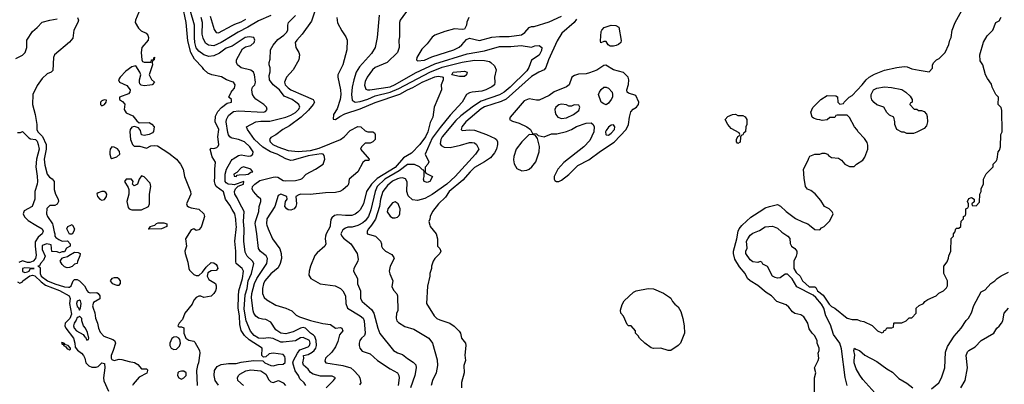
# Model space of a CAD drawing. Header units: inches. Extents: x 1793402 to 1900366, y 320852 to 470679.
# Tile 46 of 256: x 1848288 to 1856215, y 338718 to 341654. Entities that reach past the tile are written whole.
import ezdxf

# ---------------------------------------------------------------- set-up
doc = ezdxf.new("R2010")
doc.units = ezdxf.units.IN
doc.header["$MEASUREMENT"] = 0
for name, color, linetype in [('B8343', 7, 'Continuous'), ('B8344', 7, 'Continuous'), ('B8353', 7, 'Continuous'), ('B8354', 7, 'Continuous')]:
    doc.layers.add(name, color=color, linetype=linetype)

msp = doc.modelspace()

# ---------------------------------------------------------------- linework, layer by layer
at = {"layer": 'B8343', "color": 4}
for points, elevation in [([(1848419.2, 340000), (1848470, 339970.4), (1848476.4, 339950), (1848470.4, 339930), (1848437, 339903), (1848414.1, 339865.9), (1848411.5, 339830), (1848421.6, 339758.4), (1848414.4, 339730), (1848395.5, 339710), (1848370, 339697.6), (1848350, 339698.4), (1848310, 339712), (1848281.3, 339698.7)], 148), ([(1848553.9, 340000), (1848564.7, 339944.7), (1848572, 339930), (1848572, 339910), (1848579.6, 339899.6), (1848602.8, 339882.8), (1848630, 339871.3), (1848672, 339872), (1848694, 339850), (1848694, 339830), (1848664.7, 339815.3), (1848650, 339786), (1848630, 339786), (1848610, 339778), (1848590, 339786), (1848547.3, 339787.3), (1848542, 339842), (1848508, 339848), (1848470, 339835.3), (1848470, 339804.7), (1848494, 339750), (1848481.1, 339718.9), (1848454.8, 339690), (1848447.1, 339672.9), (1848434, 339670), (1848450, 339662), (1848453.2, 339653.2), (1848452.9, 339610), (1848462, 339590), (1848512.7, 339550), (1848570, 339526.8), (1848650, 339503.1), (1848680.2, 339499.8), (1848690, 339501), (1848702, 339510), (1848718, 339550), (1848730, 339562), (1848750, 339562), (1848770, 339552), (1848810, 339512), (1848830.7, 339470.7), (1848840.7, 339460.7), (1848855.3, 339455.3), (1848910, 339457.3), (1848921, 339450), (1848932.7, 339430), (1848933.2, 339406.8), (1848882.8, 339377.2), (1848874.8, 339350), (1848878.8, 339330), (1848894.2, 339294.2), (1848897.3, 339250), (1848914.8, 339210), (1848924, 339170), (1848937.3, 339137.3), (1848966.7, 339106.7), (1849038.4, 339078.4), (1849050.8, 339070), (1849057.1, 339057.1), (1849059.1, 339050), (1849042, 338990), (1849024.6, 338950), (1849023.7, 338930), (1849030, 338917.3), (1849050, 338910.6), (1849090, 338920.7), (1849110, 338919.1), (1849170, 338900.7), (1849212.8, 338892.8), (1849238.5, 338878.5), (1849270, 338842), (1849310, 338842), (1849316, 338836), (1849318, 338830), (1849310.7, 338809.3), (1849250, 338775.3), (1849201.4, 338718.6), (1849196, 338710)], 152), ([(1848712.7, 340000), (1848730.5, 339969.5), (1848724.7, 339950), (1848710, 339928), (1848690, 339926), (1848668, 339970), (1848675.3, 339990), (1848699, 340000)], 152), ([(1849473, 340000), (1849472, 339990), (1849430, 339969), (1849330, 339966), (1849326, 339970), (1849328.9, 339971.1), (1849338, 339982), (1849338, 339990), (1849375.3, 340000)], 152), ([(1849755.6, 340000), (1849750, 339982), (1849730, 339961.2), (1849710, 339957.2), (1849690, 339968.7), (1849670, 339962), (1849623.8, 339890), (1849631, 339830), (1849618, 339790), (1849619.5, 339770), (1849641.7, 339701.7), (1849648.8, 339650), (1849656.4, 339636.4), (1849690, 339601.3), (1849710, 339594), (1849730, 339595.5), (1849760.1, 339619.9), (1849790, 339661), (1849830, 339698), (1849850, 339696), (1849870, 339682.8), (1849879.1, 339670), (1849884, 339650), (1849870, 339633.2), (1849830, 339632.7), (1849815.2, 339624.8), (1849803.8, 339616.2), (1849796.3, 339590), (1849810, 339562.8), (1849864.7, 339530), (1849870.8, 339510), (1849870.8, 339490), (1849864.7, 339470), (1849851, 339450), (1849829.1, 339429.1), (1849770, 339418), (1849747.3, 339427.3), (1849730, 339428), (1849710, 339418), (1849690, 339395.3), (1849675.5, 339364.5), (1849617.3, 339290), (1849599.1, 339240.9), (1849572, 339210), (1849562, 339190), (1849570, 339182), (1849590, 339182), (1849610, 339174), (1849610.5, 339130), (1849626.8, 339090), (1849650, 339073.4), (1849690, 339064.9), (1849698.3, 339058.3), (1849736.4, 338990), (1849738, 338970), (1849727.3, 338890), (1849719.1, 338870), (1849713, 338830), (1849716, 338710)], 156), ([(1848270, 339542), (1848290, 339532), (1848310, 339542), (1848314, 339550), (1848370, 339591.3), (1848390, 339596.1), (1848410, 339591.6), (1848462, 339542), (1848496.3, 339516.3), (1848610, 339473.8), (1848685.5, 339430), (1848694, 339410), (1848688.7, 339368.7), (1848704.2, 339284.2), (1848691.5, 339248.5), (1848655.3, 339210), (1848652, 339190), (1848659.5, 339170), (1848720.4, 339090), (1848732.7, 339050), (1848736, 339016), (1848753.7, 338993.7), (1848786, 338970), (1848802.8, 338950), (1848813, 338930), (1848820.7, 338890), (1848845.7, 338865.7), (1848870, 338856), (1848904.2, 338855.8), (1848918.7, 338861.3), (1848950, 338891), (1848970, 338884.7), (1848974.9, 338850), (1848962.4, 338770), (1848965.8, 338745.8), (1849004.2, 338664.2)], 148), ([(1849890, 338710.7), (1849863.1, 338750), (1849854.9, 338790), (1849857.1, 338830), (1849879.2, 338860.8), (1849910, 338876.9), (1849970, 338886.3), (1850000, 338886.2)], 164)]:
    msp.add_lwpolyline(points, dxfattribs=dict(at, elevation=elevation))
for points, elevation in [([(1848670, 339655.3), (1848650, 339664), (1848630, 339682), (1848615.3, 339710), (1848630, 339734), (1848640.4, 339739.6), (1848674, 339746), (1848684, 339756), (1848730, 339782), (1848759.6, 339779.6), (1848774, 339770), (1848772.7, 339752.7), (1848752.7, 339707.3), (1848752, 339690), (1848730, 339686), (1848710, 339668), (1848690, 339658)], 152), ([(1848330, 339656.4), (1848310.8, 339650), (1848310, 339626.4), (1848330, 339618.3), (1848350, 339624.4), (1848363.7, 339630), (1848372.9, 339647.1), (1848406, 339650)], 152), ([(1849050, 339576.2), (1849031.3, 339570), (1849016, 339550), (1849032, 339530), (1849070, 339517.3), (1849090, 339516), (1849099.3, 339530), (1849100.9, 339550), (1849090, 339565.2), (1849074.5, 339574.5)], 156), ([(1848770, 339395.3), (1848750, 339388), (1848745.5, 339370), (1848750, 339344.7), (1848759.8, 339339.8), (1848770, 339314), (1848778, 339330), (1848782, 339370), (1848778, 339390)], 152), ([(1848770, 339266), (1848762, 339258), (1848750, 339255.3), (1848744.1, 339235.9), (1848725.5, 339210), (1848722, 339190), (1848725.5, 339170), (1848744.7, 339150), (1848798.8, 339118.8), (1848810, 339102), (1848818, 339098), (1848830, 339074), (1848842, 339078), (1848846, 339090), (1848834.6, 339134.6), (1848818, 339170), (1848802, 339190), (1848788, 339230), (1848787.3, 339247.3)], 152), ([(1848626.4, 339053.6), (1848624.7, 339050), (1848630, 339042), (1848639.6, 339039.6), (1848642, 339030), (1848659.8, 339019.8), (1848670, 339004.7), (1848682, 339002), (1848690, 338994), (1848698, 339002), (1848698, 339010), (1848678, 339030), (1848656.4, 339036.4), (1848650, 339046), (1848642, 339042), (1848646, 339050)], 148), ([(1849550, 339101.2), (1849530, 339097.2), (1849513.4, 339086.6), (1849496.3, 339050), (1849497.3, 339030), (1849508.7, 339008.7), (1849530, 338999.3), (1849550, 339002.4), (1849575.2, 339024.8), (1849582.9, 339050), (1849578, 339078), (1849569.5, 339089.5)], 156), ([(1849590, 338825.2), (1849570, 338819.3), (1849560.7, 338810), (1849559.1, 338790), (1849570, 338771), (1849590, 338760.7), (1849608.7, 338770), (1849628, 338790), (1849628.7, 338810), (1849610, 338824)], 156)]:
    msp.add_lwpolyline(points, close=True, dxfattribs=dict(at, elevation=elevation))
at = {"layer": 'B8344', "color": 4}
for points, elevation in [([(1850000, 341154.1), (1849952, 341170), (1849914, 341194), (1849834, 341210), (1849802, 341222), (1849770, 341251.3), (1849758.8, 341270), (1849696.7, 341336.7), (1849666, 341390), (1849642.8, 341482.8), (1849628.4, 341630), (1849599.5, 341770)], 164), ([(1848754, 341670), (1848762, 341650), (1848756, 341630), (1848724, 341570), (1848716.2, 341503.8), (1848690, 341472.7), (1848568.9, 341371.1), (1848561.3, 341350), (1848556, 341244), (1848542, 341230), (1848510, 341217.2), (1848470, 341179.3), (1848430, 341122.7), (1848394.4, 341050), (1848390.4, 340970.4), (1848413, 340890), (1848426, 340810), (1848426, 340770), (1848434, 340750), (1848473, 340713), (1848500.3, 340650), (1848502, 340610), (1848485.7, 340530), (1848490, 340482), (1848510.7, 340410.7), (1848527.1, 340387.1), (1848550, 340371.3), (1848566, 340350), (1848565.4, 340285.4), (1848576, 340250), (1848598.8, 340210), (1848601, 340190), (1848590, 340168), (1848570, 340158), (1848530, 340158), (1848506.4, 340133.6), (1848504.7, 340090), (1848512, 340070), (1848552, 340010), (1848553.9, 340000)], 152), ([(1849246.6, 341713.4), (1849219.3, 341650), (1849219.1, 341630), (1849244.1, 341584.1), (1849264.9, 341564.9), (1849305.2, 341545.2), (1849318.8, 341530), (1849324, 341510), (1849322.8, 341490), (1849270.5, 341429.5), (1849266.8, 341390), (1849271, 341331), (1849278, 341318), (1849290, 341311.3), (1849347.3, 341312.7), (1849348.7, 341330), (1849367.3, 341332.7), (1849367.3, 341347.3), (1849372.7, 341352.7), (1849372, 341330), (1849358, 341322), (1849354, 341310), (1849358, 341290), (1849331.3, 341210), (1849350, 341172), (1849374, 341150), (1849354, 341130), (1849334.8, 341125.2), (1849290, 341120.9), (1849265.8, 341125.8), (1849256.2, 341136.2), (1849251.8, 341150), (1849251.8, 341170), (1849264, 341210), (1849255.3, 341230), (1849222, 341282), (1849190, 341274), (1849141.7, 341238.3), (1849097.3, 341190), (1849084.9, 341170), (1849091.3, 341150), (1849150, 341124.4), (1849176.3, 341090), (1849174, 341070), (1849163.4, 341056.6), (1849091.3, 341030), (1849091.3, 341010), (1849115.2, 340995.2), (1849133.7, 340973.7), (1849128.7, 340930), (1849144.6, 340904.6), (1849199.5, 340879.5), (1849230, 340838), (1849250, 340822), (1849330, 340826), (1849353.2, 340813.2), (1849371, 340790), (1849366.4, 340753.6), (1849356.8, 340743.2), (1849330, 340729), (1849290, 340722), (1849270, 340726), (1849260.2, 340760.2), (1849244, 340784), (1849213.6, 340793.6), (1849190, 340789), (1849177.3, 340770), (1849174, 340750), (1849181.6, 340690), (1849196.3, 340650), (1849210, 340636.3), (1849254.4, 340634.4), (1849310, 340618), (1849343.1, 340636.9), (1849370, 340641), (1849396.8, 340636.8), (1849490, 340578.8), (1849550, 340530.7), (1849583.8, 340490), (1849605.5, 340450), (1849616.3, 340390), (1849663, 340270), (1849664.9, 340250), (1849630.7, 340170), (1849636.3, 340156.3), (1849646.4, 340146.4), (1849670, 340138), (1849730, 340127.3), (1849771.3, 340090), (1849777.3, 340070), (1849755.6, 340000)], 156), ([(1850000, 341441.6), (1849999.1, 341440.9), (1849950, 341425.3), (1849896.6, 341383.4), (1849850, 341361.6), (1849810, 341358), (1849770, 341370.5), (1849730, 341400.5), (1849710, 341427.7), (1849699, 341470), (1849695.2, 341510), (1849695.3, 341610), (1849661.1, 341730)], 168), ([(1850000, 341524.9), (1849910, 341468.7), (1849850, 341444.4), (1849807.2, 341447.2), (1849785.3, 341465.3), (1849765.1, 341505.1), (1849758, 341538), (1849759.5, 341630), (1849748.4, 341670)], 172), ([(1849821.7, 341681.7), (1849853.7, 341573.7), (1849870, 341551.3), (1849890, 341546.8), (1850000, 341606.8)], 176), ([(1848258, 341342), (1848310, 341367.3), (1848331.3, 341388.7), (1848346.6, 341430), (1848346.6, 341490), (1848390, 341559.1), (1848429.4, 341590), (1848470, 341633.4), (1848530, 341650.6), (1848590, 341661)], 152), ([(1850000, 340125.8), (1849980.9, 340160.9), (1849946, 340210), (1849928, 340268), (1849870.7, 340310), (1849861.6, 340330), (1849857.1, 340350), (1849860.5, 340390), (1849858, 340450), (1849865.4, 340505.4), (1849838, 340550), (1849822, 340610), (1849830, 340618), (1849850, 340615.3), (1849875.3, 340624.7), (1849885.4, 340634.6), (1849890.9, 340649.1), (1849882.8, 340710), (1849890.4, 340770), (1849860.7, 340830), (1849864.4, 340875.6), (1849884.4, 340915.6), (1849913.7, 340946.3), (1849959.8, 340980.2), (1849994, 340990), (1849994, 341010), (1849972, 341030), (1849990.8, 341070), (1850000, 341080.8)], 164), ([(1850000, 340700.6), (1849990, 340703), (1849980.7, 340710), (1849970, 340726), (1849964.8, 340744.8), (1849950.4, 340830), (1849953, 340850), (1849970, 340881.2), (1850000, 340905.3)], 168), ([(1848270, 340744.7), (1848295.3, 340744.7), (1848310, 340754), (1848362, 340702), (1848375.3, 340695.3), (1848414.8, 340690), (1848430, 340674.8), (1848437.3, 340650), (1848444.7, 340610), (1848422.8, 340530), (1848418, 340470), (1848430, 340394), (1848431.7, 340350), (1848430, 340328.7), (1848410.3, 340270), (1848410, 340208.7), (1848387.7, 340150), (1848324.6, 340115.4), (1848316.4, 340090), (1848327.6, 340067.6), (1848356.5, 340036.5), (1848419.2, 340000)], 148), ([(1850000, 340326), (1849966, 340330), (1849950, 340339.1), (1849943.1, 340350), (1849941.3, 340410), (1849954.4, 340450), (1849990, 340516), (1850000, 340527.3)], 168), ([(1848699, 340000), (1848710, 340004.7), (1848712.7, 340000)], 152), ([(1849375.3, 340000), (1849379, 340001), (1849390, 340012), (1849403.1, 340016.9), (1849450, 340018), (1849474, 340010), (1849473, 340000)], 152)]:
    msp.add_lwpolyline(points, dxfattribs=dict(at, elevation=elevation))
at = {"layer": 'B8344', "color": 4, "elevation": 156}
for points in [[(1848968, 341008), (1848950, 341001.2), (1848938.8, 340990), (1848938.8, 340970), (1848950, 340958.8), (1848970, 340971.3), (1848984, 340990), (1848986, 341006)], [(1849030, 340629), (1849017.3, 340610), (1849013.4, 340590), (1849013, 340570), (1849022.4, 340542.4), (1849030, 340534.8), (1849070, 340548.7), (1849094.5, 340570), (1849091.8, 340591.8), (1849075.1, 340615.1), (1849050, 340626)], [(1849270, 340395.3), (1849251, 340369), (1849236, 340330), (1849210, 340315.3), (1849195.3, 340330), (1849202, 340350), (1849189, 340369), (1849144.7, 340370), (1849130.8, 340350), (1849162.8, 340302.8), (1849165.8, 340285.8), (1849166.7, 340250), (1849150.5, 340190), (1849162, 340142), (1849170.8, 340130), (1849190, 340122), (1849270, 340124), (1849324.5, 340150), (1849333.3, 340170), (1849332.1, 340247.9), (1849342.9, 340310), (1849337.4, 340337.4), (1849290, 340388.7)], [(1848950, 340271.2), (1848919, 340261), (1848908.8, 340251.2), (1848915.8, 340230), (1848933.4, 340210), (1848950, 340201.7), (1848970, 340204.9), (1848987.6, 340230), (1848989.5, 340250), (1848981.6, 340261.6), (1848969.6, 340269.6)]]:
    msp.add_lwpolyline(points, close=True, dxfattribs=at)
at = {"layer": 'B8353', "color": 4}
for points, elevation in [([(1850000, 338886.2), (1850030, 338886), (1850070, 338896.2), (1850170, 338909.6), (1850246.3, 338906.3), (1850261.2, 338890), (1850310.4, 338869.6), (1850330, 338867.6), (1850370, 338878.4), (1850410, 338879.3), (1850424.9, 338895.1), (1850425.8, 338925.8), (1850422.5, 338942.5), (1850410, 338958.8), (1850330, 338968.5), (1850295.9, 338964.1), (1850270, 338940.7), (1850250, 338936), (1850238.8, 338950), (1850240.7, 339010), (1850135.9, 339075.9), (1850098.4, 339110), (1850070.3, 339150.3), (1850061.1, 339201.1), (1850058.5, 339270), (1850047.7, 339330), (1850050.2, 339430), (1850053.1, 339470), (1850082.6, 339570), (1850090.3, 339630), (1850079.1, 339650), (1850030.5, 339690), (1850027.1, 339707.1), (1850029.1, 339789.1), (1850020.8, 339870), (1850033.1, 339990), (1850032.4, 340000)], 164), ([(1850591.3, 338710), (1850578, 338730), (1850543.5, 338763.5), (1850534, 338790), (1850506.7, 338826.7), (1850487.7, 338892.3), (1850492.2, 338910), (1850524.2, 338970), (1850544.1, 338995.9), (1850610, 339020.5), (1850620.4, 339030), (1850626, 339050), (1850620.7, 339070), (1850570, 339094), (1850548.4, 339091.6), (1850510, 339068.5), (1850410, 339056.4), (1850390, 339058), (1850330, 339086), (1850310, 339090.4), (1850287.5, 339092.5), (1850250, 339086.4), (1850210, 339090.4), (1850177.1, 339110), (1850147, 339147), (1850110.4, 339230), (1850096.2, 339323.8), (1850102.4, 339437.6), (1850118.3, 339490), (1850129, 339550), (1850153.7, 339610), (1850173.4, 339690), (1850162.8, 339710), (1850118.8, 339750), (1850102.4, 339782.4), (1850093, 339870), (1850095.5, 339970), (1850093, 340000)], 168), ([(1850756.3, 338690), (1850816, 338750), (1850831.1, 338771.1), (1850802.8, 338782.8), (1850710, 338784.2), (1850650, 338799.3), (1850630, 338813.4), (1850610, 338839.1), (1850573.2, 338873.2), (1850567.3, 338890), (1850576, 338930), (1850572, 338950), (1850610, 338958.4), (1850643.4, 338976.6), (1850659.3, 338990), (1850672.4, 339010), (1850677, 339030), (1850675.2, 339070), (1850663.4, 339103.4), (1850654.8, 339114.8), (1850630.6, 339130), (1850590.3, 339170.3), (1850570, 339174.4), (1850550, 339170.4), (1850490, 339141.1), (1850450, 339128.7), (1850430, 339125.3), (1850390, 339128.7), (1850350, 339157.3), (1850310, 339218.8), (1850270, 339241), (1850242, 339242), (1850210, 339251), (1850190, 339266), (1850174, 339290), (1850168.2, 339310), (1850155.6, 339415.6), (1850158, 339450), (1850178.7, 339530), (1850197.6, 339570), (1850278, 339690), (1850284, 339730), (1850272.5, 339752.5), (1850226.2, 339786.2), (1850210.5, 339810.5), (1850198, 339930), (1850186.1, 340000)], 172), ([(1850278.2, 340000), (1850288.7, 339968.7), (1850324.7, 339890), (1850382.8, 339810), (1850392.4, 339772.4), (1850394.9, 339730), (1850385.5, 339690), (1850370, 339657.2), (1850310, 339606.6), (1850262.4, 339550), (1850251.9, 339528.1), (1850242.4, 339490), (1850243.8, 339450), (1850256.7, 339416.7), (1850278.4, 339398.4), (1850350, 339356.3), (1850430, 339330.6), (1850478, 339310), (1850514.4, 339274.4), (1850540.5, 339260.5), (1850630, 339232.4), (1850728.3, 339208.3), (1850790, 339199.1), (1850830, 339171.3), (1850870, 339174.8), (1850882, 339170), (1850890.6, 339150), (1850863.5, 339116.5), (1850850, 339062), (1850830, 339021.2), (1850801.7, 338978.3), (1850751.3, 338930), (1850745.4, 338905.4), (1850754, 338890), (1850889.6, 338870.4), (1850954, 338850), (1850979.1, 338830), (1851016.3, 338790), (1851028, 338770), (1851034, 338730), (1851024.9, 338715.1)], 176), ([(1850789, 340000), (1850788, 339990), (1850756.3, 339930), (1850750.7, 339910), (1850746.8, 339890), (1850752, 339850), (1850744.7, 339830), (1850682, 339778), (1850665.2, 339754.8), (1850630.8, 339670), (1850618.8, 339630), (1850616.9, 339596.9), (1850632, 339570), (1850707.1, 339527.1), (1850829.1, 339510.9), (1850871.3, 339490), (1850891, 339470), (1850910.5, 339430.5), (1850913.4, 339370), (1850927.3, 339330), (1851030.3, 339270.3), (1851054, 339250), (1851062, 339230), (1851070.8, 339130), (1851064.7, 339110), (1851041, 339090), (1851027.3, 339070), (1851020.7, 339050), (1851020.7, 339030), (1851026.8, 339010), (1851046.2, 338986.2), (1851110, 338962.8), (1851170, 338910.7), (1851270, 338844), (1851331, 338810), (1851341, 338790), (1851342.8, 338770), (1851334, 338710)], 184), ([(1851015.9, 340000), (1851010, 339996.9), (1850964.1, 339984.1), (1850930, 339984), (1850910, 339975.3), (1850890, 339962), (1850874.8, 339930), (1850882.8, 339910), (1850895.2, 339895.2), (1850954.8, 339850), (1851006, 339770), (1851014.4, 339725.6), (1851010.7, 339709.3), (1850978, 339650), (1850976, 339630), (1851006.8, 339570), (1851008.1, 339528.1), (1851030.9, 339470.9), (1851031, 339410), (1851046.2, 339386.2), (1851119.9, 339319.9), (1851140.5, 339290), (1851170.4, 339170.4), (1851186.4, 339126.4), (1851298, 338990), (1851330, 338971), (1851370, 338958), (1851410, 338926), (1851456.8, 338896.8), (1851476.3, 338876.3), (1851480.7, 338850), (1851470.6, 338790), (1851435.5, 338690)], 188), ([(1851119.9, 340000), (1851096, 339970), (1851084.7, 339950), (1851084.7, 339930), (1851152, 339910), (1851192, 339870), (1851202, 339850), (1851202, 339830), (1851210, 339814), (1851234, 339790), (1851283.6, 339763.6), (1851299.6, 339739.6), (1851302, 339730), (1851271, 339670), (1851262.8, 339630), (1851267.5, 339607.5), (1851291.1, 339551.1), (1851285.4, 339505.4), (1851296.9, 339476.9), (1851325.4, 339445.4), (1851331.3, 339430), (1851332, 339310), (1851322, 339290), (1851318, 339250), (1851324.7, 339230), (1851336.9, 339216.9), (1851390, 339184.7), (1851462, 339162), (1851581, 339090), (1851611.3, 339050), (1851650, 338914), (1851651.3, 338870), (1851641, 338810), (1851610.9, 338749.1), (1851601, 338710)], 192), ([(1851589.5, 340000), (1851592, 339990), (1851642, 339930), (1851651.3, 339890), (1851652, 339830), (1851670.9, 339810.9), (1851678, 339790), (1851671.3, 339770), (1851631.3, 339730), (1851618, 339710), (1851604.7, 339670), (1851604.7, 339650), (1851591.3, 339610), (1851591.1, 339588.9), (1851571.1, 339508.9), (1851564.7, 339370), (1851624.7, 339270), (1851647.5, 339247.5), (1851670, 339236), (1851750.9, 339210.9), (1851786.4, 339186.4), (1851826.4, 339146.4), (1851836, 339130), (1851846, 339090), (1851878, 339050), (1851881, 339030), (1851872, 338952), (1851878, 338910), (1851864.7, 338870), (1851866, 338810), (1851846.4, 338733.6), (1851844.7, 338690)], 196), ([(1854688.4, 338651.6), (1854688, 338770), (1854698, 338810), (1854688, 338850), (1854718, 338910), (1854722, 338930), (1854718, 338970), (1854726, 338990), (1854726, 339010), (1854708, 339050), (1854708, 339070), (1854688, 339110), (1854668, 339130), (1854645.6, 339165.6), (1854634, 339210), (1854600.2, 339260.2), (1854576.5, 339276.5), (1854529.3, 339289.3), (1854510, 339302), (1854480.2, 339340.2), (1854458, 339358), (1854384.7, 339384.7), (1854342, 339430), (1854297.5, 339457.5), (1854230, 339513.2), (1854168.7, 339550), (1854149, 339570), (1854129, 339610), (1854083.6, 339663.6), (1854046, 339726), (1854034.5, 339770), (1854035.1, 339790), (1854062, 339890), (1854071.6, 339950), (1854080.7, 339970), (1854102.6, 339997.4), (1854105.4, 340000)], 196), ([(1854949.2, 338710), (1854934.2, 338774.2), (1854904.8, 339004.8), (1854892.3, 339050), (1854840.5, 339120.5), (1854816.1, 339196.1), (1854778.4, 339270), (1854762.7, 339330), (1854742.9, 339362.9), (1854698, 339418), (1854676, 339436), (1854544.1, 339504.1), (1854508.4, 339568.4), (1854470, 339606), (1854450, 339606), (1854410, 339575.3), (1854390, 339574), (1854370, 339579), (1854348.7, 339590), (1854310, 339666), (1854270, 339686), (1854262, 339702), (1854250, 339706), (1854230, 339698), (1854190, 339705.2), (1854170, 339721.2), (1854133.2, 339770), (1854134, 339790), (1854144.7, 339815.3), (1854140.9, 339870), (1854149.6, 339890.4), (1854170, 339918), (1854190, 339936), (1854243.2, 339956.8), (1854290, 339986.8), (1854350, 339990.7), (1854390, 339976), (1854423.5, 339943.5), (1854472, 339910), (1854490, 339892), (1854491.6, 339851.6), (1854502, 339830), (1854530, 339812), (1854544.7, 339790), (1854546, 339770), (1854541, 339750), (1854522, 339710), (1854522, 339650), (1854539.6, 339619.6), (1854572, 339590), (1854592, 339550), (1854643.6, 339503.6), (1854690, 339502), (1854696.9, 339496.9), (1854712, 339470), (1854756.8, 339436.8), (1854804.5, 339364.5), (1854823.5, 339343.5), (1854850.6, 339330.6), (1854950, 339251.3), (1854990, 339241), (1855030, 339241), (1855054, 339230), (1855084.7, 339224.7), (1855151.6, 339191.6), (1855194, 339150), (1855230, 339134), (1855242, 339138), (1855246, 339150), (1855262, 339158), (1855270, 339174), (1855310, 339174), (1855322, 339178), (1855326, 339210), (1855330, 339214), (1855390, 339214), (1855426, 339230), (1855450, 339254), (1855470, 339254), (1855506, 339290), (1855506, 339330), (1855530, 339354), (1855566, 339370), (1855576.4, 339383.6), (1855600.2, 339399.8), (1855666, 339430), (1855688.4, 339451.6), (1855726, 339470), (1855750, 339494), (1855758, 339510), (1855758, 339550), (1855728, 339610), (1855728, 339670), (1855756.4, 339703.6), (1855767.3, 339732.7), (1855768.4, 339751.6), (1855786, 339790), (1855788.4, 339891.6), (1855806, 339910), (1855806, 339930), (1855816.4, 339943.6), (1855826, 339970), (1855830, 339974), (1855850, 339974), (1855866, 339990), (1855866.6, 340000)], 192), ([(1854646.4, 340000), (1854690, 339964.7), (1854730, 339962), (1854743.1, 339976.9), (1854766, 339990), (1854776, 340000)], 196), ([(1855630, 338682), (1855688.9, 338731.1), (1855709.1, 338770.9), (1855735.3, 338850), (1855742, 338978), (1855758.6, 339021.4), (1855812.9, 339107.1), (1855868.7, 339170), (1855909.1, 339230.9), (1855928, 339250), (1855950, 339294), (1855970, 339354), (1856030, 339462), (1856060.2, 339479.8), (1856108, 339530), (1856138, 339550), (1856158, 339570), (1856190, 339592), (1856250, 339622)], 188), ([(1855865.2, 338690), (1855899, 338750), (1855919, 338850), (1855909, 338950), (1855920.2, 338979.8), (1855930, 338991), (1855980.2, 339019.8), (1856028, 339070), (1856130, 339131.3), (1856155.3, 339170), (1856174.8, 339185.2), (1856194, 339210), (1856204, 339230), (1856215.3, 339290), (1856250, 339331.3)], 184), ([(1855173.2, 338650), (1855075.9, 338755.9), (1855051.4, 338791.4), (1855023.3, 338843.3), (1855007.8, 338890), (1855006.2, 338913.8), (1855012.9, 338952.9), (1855005.2, 338990), (1855008.7, 339010), (1855021, 339001), (1855050, 338991), (1855093.7, 338953.7), (1855190, 338902.8), (1855270, 338842.8), (1855315.2, 338815.2), (1855365.8, 338765.8), (1855430, 338726.8), (1855478, 338690)], 188), ([(1850090.8, 338710), (1850044.7, 338750), (1850042, 338770), (1850051, 338790), (1850061.1, 338798.9), (1850110, 338826.6), (1850150, 338835.6), (1850230, 338827), (1850270, 338801.2), (1850294.2, 338754.2), (1850310, 338737.2), (1850330, 338733.2), (1850371, 338749), (1850409.2, 338730), (1850429.2, 338710)], 168)]:
    msp.add_lwpolyline(points, dxfattribs=dict(at, elevation=elevation))
at = {"layer": 'B8353', "color": 4, "elevation": 196}
msp.add_lwpolyline([(1853530, 338989.3), (1853509.5, 338989.5), (1853450, 339009.3), (1853390, 339006.6), (1853372.5, 339012.5), (1853322, 339050), (1853278, 339090), (1853268.4, 339108.4), (1853246, 339130), (1853246, 339150), (1853210, 339188), (1853190, 339188), (1853180.2, 339200.2), (1853150, 339268), (1853129, 339290), (1853124.7, 339315.3), (1853138, 339362), (1853155.3, 339390), (1853230, 339458.8), (1853251.1, 339471.1), (1853349.3, 339490.7), (1853390, 339486), (1853470.7, 339450.7), (1853519.8, 339419.8), (1853530, 339412), (1853544.5, 339384.5), (1853562.5, 339362.5), (1853590, 339341), (1853610, 339304.7), (1853627.9, 339247.9), (1853639.1, 339190), (1853640.5, 339130), (1853607.3, 339050), (1853590.3, 339029.7)], close=True, dxfattribs=at)
at = {"layer": 'B8354', "color": 4}
for points, elevation in [([(1851424.7, 341750), (1851351.3, 341650), (1851346.8, 341630), (1851345.4, 341514.6), (1851341, 341490), (1851344.7, 341430), (1851331, 341390), (1851246, 341310), (1851150, 341269.5), (1851128.9, 341251.1), (1851085.5, 341190), (1851070, 341155.3), (1851065.5, 341125.5), (1851074.4, 341094.4), (1851088, 341088), (1851108.1, 341088.1), (1851270, 341114), (1851310, 341131.6), (1851474.8, 341225.2), (1851630, 341298.3), (1851890, 341379.5), (1852030, 341403.1), (1852150, 341438.4), (1852242, 341438), (1852325.2, 341445.2), (1852410, 341432), (1852436.4, 341443.6), (1852470, 341444.7), (1852490.7, 341430.7), (1852490, 341406), (1852470, 341369), (1852410, 341328.7), (1852386.4, 341270), (1852370, 341242), (1852237.1, 341110), (1852187.7, 341070), (1852152.3, 341047.7), (1852003.7, 340996.3), (1851942.2, 340957.8), (1851840.9, 340879.1), (1851799, 340841), (1851690.6, 340710), (1851679.1, 340690), (1851674, 340654), (1851681.6, 340641.6), (1851706.4, 340626.4), (1851755.3, 340624.7), (1851837.6, 340642.4), (1851910, 340666), (1851930, 340666), (1851950, 340661), (1851964.7, 340650), (1851984.7, 340610), (1851958, 340570), (1851795.5, 340390), (1851728, 340330), (1851610, 340247.6), (1851550, 340214), (1851490, 340197), (1851450, 340203.7), (1851416.3, 340236.3), (1851405.1, 340270), (1851407.2, 340347.2), (1851393.4, 340373.4), (1851370, 340379.5), (1851350, 340377.6), (1851330, 340373), (1851290, 340353), (1851250, 340319.5), (1851213, 340270), (1851194, 340210), (1851185.3, 340150), (1851151.8, 340048.2), (1851137.7, 340022.3), (1851119.9, 340000)], 192), ([(1850310, 341687.7), (1850210, 341645.5), (1850126, 341594), (1850046.2, 341553.8), (1850000, 341524.9)], 172), ([(1850186.1, 340000), (1850184.4, 340010), (1850186.4, 340030), (1850213, 340110), (1850216.3, 340150), (1850230.7, 340190), (1850230.8, 340210), (1850207.9, 340227.9), (1850170.5, 340270.5), (1850158.8, 340290), (1850163.8, 340310), (1850181.6, 340330), (1850221.3, 340358.7), (1850330, 340386.6), (1850350, 340389.6), (1850365.6, 340385.6), (1850410, 340358.4), (1850430, 340355.6), (1850510, 340359.3), (1850551.1, 340368.9), (1850563.6, 340376.4), (1850594, 340410), (1850670, 340449.2), (1850730.4, 340489.6), (1850746, 340530), (1850739.8, 340559.8), (1850732, 340570), (1850714.9, 340574.9), (1850610, 340557.3), (1850490, 340522), (1850470, 340521.3), (1850430, 340534), (1850360.7, 340570), (1850307.7, 340590), (1850246.2, 340626.2), (1850179.1, 340690), (1850122, 340770), (1850114, 340790), (1850190, 340832), (1850230, 340837.6), (1850303.4, 340836.6), (1850430, 340867.6), (1850470, 340883.6), (1850510, 340907.3), (1850533.4, 340930), (1850542.8, 340950), (1850536, 340970), (1850511.3, 340990), (1850482, 341010), (1850418, 341038), (1850379.3, 341090), (1850328.1, 341128.1), (1850300.5, 341170), (1850296, 341204), (1850305.4, 341234.6), (1850305.4, 341265.4), (1850298, 341290), (1850298, 341310), (1850305.4, 341334.6), (1850306.8, 341410), (1850330, 341448.7), (1850366.2, 341493.8), (1850416, 341530), (1850436, 341550), (1850446, 341570), (1850446, 341610), (1850452, 341630), (1850510, 341686)], 172), ([(1850668, 341730), (1850638.4, 341641.6), (1850561.7, 341538.3), (1850518.8, 341490), (1850507.3, 341470), (1850510.9, 341430.9), (1850536, 341390), (1850541, 341370), (1850534.8, 341330), (1850490, 341248.7), (1850437.3, 341190), (1850420.7, 341150), (1850424.9, 341130), (1850450, 341103.8), (1850470.8, 341090), (1850570, 341044.9), (1850652.3, 341012.3), (1850660.7, 340990), (1850650.6, 340970), (1850614.5, 340925.5), (1850554.4, 340870), (1850460.7, 340799.3), (1850406, 340770), (1850350, 340726), (1850310, 340704), (1850298.8, 340690), (1850304, 340670), (1850326, 340650), (1850366, 340630), (1850450, 340599.5), (1850530, 340592), (1850630, 340599.7), (1850699.4, 340620.6), (1850871, 340689), (1850900.9, 340710), (1850950, 340760.7), (1851010, 340794.8), (1851034, 340790), (1851070, 340758), (1851090, 340751.3), (1851131.1, 340751.1), (1851143.6, 340743.6), (1851150.6, 340730.6), (1851150.5, 340689.5), (1851132, 340670), (1851110, 340659), (1851070, 340659), (1851038.8, 340630), (1851031, 340610), (1851086.8, 340550), (1851102, 340530), (1851099.6, 340520.4), (1851070, 340521.2), (1851050, 340502.7), (1851010.5, 340430), (1850941, 340370), (1850936.3, 340330), (1850930, 340319), (1850890, 340283.7), (1850864.7, 340270), (1850830, 340261.6), (1850750, 340260.5), (1850627.2, 340247.2), (1850550.8, 340249.2), (1850535.3, 340244.7), (1850512, 340230), (1850518, 340170), (1850511.3, 340150), (1850498, 340130), (1850470, 340119), (1850450, 340122), (1850438, 340130), (1850424, 340150), (1850428.7, 340190), (1850442, 340210), (1850438, 340230), (1850390, 340248.7), (1850370, 340238), (1850342.8, 340150), (1850279.3, 340050), (1850274.9, 340010), (1850278.2, 340000)], 176), ([(1850840.7, 341670), (1850848.1, 341628.1), (1850882.5, 341562.5), (1850915.3, 341515.3), (1850924.7, 341490), (1850921, 341410), (1850890.6, 341290), (1850850.8, 341210), (1850850.8, 341190), (1850870.6, 341090), (1850872.7, 341050), (1850868.5, 341010), (1850843.1, 340936.9), (1850816, 340890), (1850812.7, 340852.7), (1850830, 340851.3), (1850864.8, 340875.2), (1850905.1, 340894.9), (1851030, 340935.6), (1851150, 340986), (1851350, 341054.3), (1851409.6, 341090), (1851452.6, 341107.4), (1851529.4, 341150), (1851630, 341193.4), (1851658, 341198), (1851690, 341194.8), (1851698, 341190), (1851698, 341170), (1851681, 341130), (1851684.7, 341090), (1851626, 340950), (1851614.8, 340870), (1851592.8, 340827.2), (1851574, 340750), (1851555.8, 340710), (1851510.2, 340649.8), (1851441.4, 340578.6), (1851378.6, 340541.4), (1851310, 340464.4), (1851166, 340374), (1851121.1, 340330), (1851079.3, 340270), (1851057.3, 340170), (1851030, 340124), (1851010, 340104), (1850990, 340089.2), (1850962.5, 340077.5), (1850910, 340077), (1850850, 340083.7), (1850823.4, 340076.6), (1850800.5, 340059.5), (1850793.7, 340046.3), (1850789, 340000)], 184), ([(1851182, 341690), (1851166.8, 341510), (1851150.7, 341430), (1851119.9, 341380.1), (1851024.7, 341275.3), (1850997.3, 341230), (1850977.3, 341170), (1850963.8, 341110), (1850959.3, 341050), (1850966.2, 341006.2), (1850990, 340990.7), (1851030, 340994.4), (1851090, 341013.4), (1851150, 341041.5), (1851270, 341069.1), (1851340.9, 341099.1), (1851590, 341230.2), (1851690, 341270.2), (1851850, 341311.7), (1851950, 341328.2), (1852030, 341324), (1852070, 341316), (1852082, 341310), (1852110, 341282), (1852124.7, 341250), (1852110.8, 341190), (1852114, 341150), (1852110.4, 341129.6), (1852090, 341114), (1852042, 341090), (1852010, 341079.3), (1851930.7, 341069.3), (1851910, 341064), (1851884.7, 341050), (1851851, 340990), (1851754.6, 340885.4), (1851673.5, 340786.5), (1851610, 340699.5), (1851552, 340570), (1851582, 340510), (1851574, 340490), (1851552.7, 340467.3), (1851552.7, 340432.7), (1851558, 340418), (1851612, 340390), (1851591.3, 340350), (1851570, 340342), (1851546, 340350), (1851538, 340370), (1851546, 340390), (1851546, 340430), (1851542, 340442), (1851530, 340446), (1851508, 340470), (1851466.8, 340486.8), (1851410, 340487), (1851343.5, 340436.5), (1851228.7, 340370), (1851167, 340310), (1851150.3, 340270), (1851115.9, 340124.1), (1851096.5, 340070), (1851070, 340035.1), (1851050, 340018), (1851015.9, 340000)], 188), ([(1851904.7, 341670), (1851887.1, 341632.9), (1851884.7, 341610), (1851870, 341578), (1851850, 341575.3), (1851790, 341581.2), (1851710, 341559.5), (1851630.5, 341529.5), (1851608.3, 341511.7), (1851570, 341459), (1851524.7, 341415.3), (1851486, 341350), (1851482, 341330), (1851490, 341322), (1851547.3, 341327.3), (1851606, 341354), (1851784, 341410), (1851827.5, 341432.5), (1851849, 341450), (1851885.2, 341494.8), (1851910, 341504.7), (1851990, 341484.9), (1852090, 341513), (1852150, 341519.3), (1852230, 341518), (1852327.2, 341532.8), (1852356, 341550), (1852390, 341591.3), (1852410, 341598), (1852430, 341598), (1852550, 341637.3), (1852650, 341682)], 196), ([(1854776, 340000), (1854810, 340034), (1854838, 340090), (1854830, 340106), (1854806, 340130), (1854768.9, 340148.9), (1854738.6, 340198.6), (1854692.9, 340252.9), (1854658, 340278), (1854630, 340288.7), (1854615.3, 340310), (1854603.1, 340376.9), (1854598, 340450), (1854636.4, 340523.6), (1854640.4, 340539.6), (1854650, 340554), (1854688.9, 340571.1), (1854730, 340571.3), (1854750, 340578), (1854770, 340578), (1854790.9, 340570.9), (1854799.6, 340559.6), (1854825.4, 340545.4), (1854879.6, 340539.6), (1854903.6, 340523.6), (1854931.6, 340491.6), (1854970, 340472), (1855007.3, 340472.7), (1855026, 340490), (1855077.2, 340522.8), (1855093.6, 340546.4), (1855118, 340610), (1855116.4, 340643.6), (1855110, 340666), (1855090, 340698), (1855038, 340750), (1855028, 340770), (1855008, 340790), (1854970, 340866), (1854950, 340886), (1854870, 340886), (1854858, 340882), (1854850, 340866), (1854810, 340866), (1854790, 340848), (1854750, 340842), (1854730, 340848.7), (1854709.1, 340849.1), (1854680.2, 340860.2), (1854668.7, 340870), (1854658, 340910), (1854674.6, 340945.4), (1854738, 341010), (1854790, 341042), (1854859.6, 341039.6), (1854871.6, 341031.6), (1854874, 340990), (1854890, 340974), (1854922, 340978), (1854926, 340990), (1854966, 341030), (1854990, 341042), (1855071.5, 341128.5), (1855102.7, 341170), (1855128.2, 341191.8), (1855170, 341216.3), (1855250, 341247.3), (1855350, 341268), (1855410, 341275.5), (1855433, 341273), (1855470, 341258.8), (1855530, 341246), (1855610, 341234), (1855636.4, 341263.6), (1855638, 341290), (1855648, 341310), (1855669.1, 341330.9), (1855690, 341342), (1855738, 341390), (1855770, 341454), (1855778, 341490), (1855788, 341510), (1855795.3, 341570), (1855819, 341630), (1855872.3, 341727.7)], 196), ([(1855866.6, 340000), (1855868.4, 340031.6), (1855886, 340050), (1855886, 340070), (1855902, 340078), (1855906, 340090), (1855906, 340130), (1855922, 340138), (1855926, 340150), (1855926, 340170), (1855918, 340190), (1855930, 340214), (1855950, 340222), (1855974, 340210), (1855972.7, 340187.3), (1855954, 340170), (1855958, 340158), (1855990, 340154), (1856016.4, 340183.6), (1856018, 340250), (1856028, 340270), (1856028.4, 340291.6), (1856047.3, 340332.7), (1856048, 340370), (1856070, 340414), (1856126, 340470), (1856126, 340490), (1856150, 340514), (1856158, 340530), (1856166, 340590), (1856176.4, 340603.6), (1856186, 340630), (1856188, 340730), (1856198, 340750), (1856196.4, 340923.6), (1856190, 340946), (1856166, 340970), (1856168, 341030), (1856148, 341050), (1856118, 341110), (1856113.6, 341133.6), (1856079, 341179), (1856064, 341210), (1856042, 341290), (1856021.2, 341321.2), (1856017.2, 341370), (1856046.8, 341473.2), (1856077.5, 341522.5), (1856122, 341570), (1856148, 341630), (1856174.6, 341645.4), (1856190, 341674)], 192), ([(1850000, 341606.8), (1850021.5, 341618.6), (1850070, 341636.4), (1850110, 341657.1)], 176), ([(1852770, 341658), (1852751, 341630), (1852654.2, 341545.8), (1852615.6, 341484.4), (1852546.4, 341330), (1852525.5, 341270), (1852510.7, 341250), (1852468.8, 341231.2), (1852410, 341196.2), (1852206, 341014), (1852164.9, 340995), (1852030, 340951.1), (1852003.7, 340936.3), (1851880.7, 340830), (1851846.8, 340790), (1851842, 340770), (1851850, 340762), (1851910, 340767.7), (1851950, 340763.8), (1852046, 340730), (1852117.3, 340697.3), (1852128.2, 340688.2), (1852135.5, 340670), (1852136.4, 340650), (1852126.4, 340610), (1852110, 340580.9), (1852077.5, 340542.5), (1852030.6, 340510), (1851950, 340464.2), (1851914, 340430), (1851857.1, 340362.9), (1851745.5, 340270), (1851715.2, 340224.8), (1851661, 340170), (1851611.3, 340110), (1851592, 340070), (1851591.1, 340048.9), (1851582, 340030), (1851589.5, 340000)], 196), ([(1850000, 340905.3), (1850010, 340913.3), (1850050, 340918.7), (1850250, 340909.6), (1850266.8, 340913.2), (1850281, 340930), (1850274.8, 340950), (1850254.8, 340970), (1850190, 341014.9), (1850174.9, 341030), (1850163.8, 341050), (1850156.3, 341090), (1850162.8, 341110), (1850181, 341130), (1850187.3, 341150), (1850178, 341210), (1850170.4, 341230.4), (1850150, 341247.3), (1850070, 341264.9), (1850042.8, 341290), (1850034, 341310), (1850034.8, 341330), (1850081.6, 341418.4), (1850105.5, 341434.5), (1850150, 341446), (1850174.8, 341470), (1850181, 341490), (1850172, 341510), (1850134.9, 341514.9), (1850104, 341510), (1850000, 341441.6)], 168), ([(1850000, 341080.8), (1850018, 341102), (1850024, 341130), (1850010, 341150.8), (1850000, 341154.1)], 164), ([(1850000, 340527.3), (1850006, 340534), (1850050, 340560.7), (1850070, 340565.6), (1850130, 340555.1), (1850150, 340557.2), (1850166, 340570), (1850166.8, 340590), (1850142, 340630), (1850098.8, 340670), (1850050, 340688.4), (1850000, 340700.6)], 168), ([(1850093, 340000), (1850090.5, 340030), (1850095.5, 340110), (1850058, 340178), (1850040.4, 340220.4), (1850019.1, 340250), (1850018, 340270), (1850026.9, 340293.1), (1850046, 340314), (1850090.8, 340330), (1850092, 340350), (1850015.9, 340324.1), (1850000, 340326)], 168), ([(1854105.4, 340000), (1854175.9, 340064.1), (1854270, 340126), (1854290, 340138), (1854326, 340150), (1854390, 340164.7), (1854413.7, 340153.7), (1854458, 340110), (1854534.4, 340054.4), (1854590, 340026), (1854634, 340010), (1854646.4, 340000)], 196), ([(1850032.4, 340000), (1850028.8, 340048.8), (1850019.5, 340090), (1850000, 340125.8)], 164)]:
    msp.add_lwpolyline(points, dxfattribs=dict(at, elevation=elevation))
for points, elevation in [([(1853070, 341439.3), (1853041.2, 341441.2), (1853026, 341450), (1853010, 341478), (1852990, 341478), (1852967.3, 341467.3), (1852964, 341484), (1852970, 341558), (1852974.5, 341570), (1852993.2, 341590), (1853050, 341610.4), (1853087.5, 341607.5), (1853112.3, 341592.3), (1853130, 341486), (1853126.8, 341470), (1853110, 341453.2), (1853090, 341444.5)], 196), ([(1853006.8, 341286.8), (1852990, 341285.6), (1852933.8, 341246.2), (1852874.8, 341225.2), (1852850, 341218), (1852786.3, 341213.7), (1852754.5, 341205.5), (1852734.4, 341190), (1852713.4, 341130), (1852690, 341113.6), (1852590, 341074), (1852550, 341043.7), (1852470, 341007), (1852450, 341004.5), (1852390, 341017.6), (1852350, 340999.5), (1852238, 340870), (1852232, 340850), (1852255.3, 340835.3), (1852310, 340820.7), (1852372, 340790), (1852402, 340770), (1852418, 340738), (1852450, 340734), (1852462, 340722), (1852510, 340711.3), (1852570, 340736), (1852613.4, 340733.4), (1852690, 340754), (1852729.7, 340770.3), (1852770, 340794.4), (1852850, 340821.6), (1852890, 340822.8), (1852906, 340810), (1852913.4, 340790), (1852910.4, 340750), (1852879.2, 340680.8), (1852829, 340631), (1852670, 340502.7), (1852620.7, 340450), (1852591, 340390), (1852591.3, 340370), (1852598, 340358), (1852611, 340351), (1852630, 340350.8), (1852650, 340360.7), (1852710, 340407.7), (1852781, 340479), (1852870, 340524.9), (1852963.8, 340596.2), (1853073.6, 340666.4), (1853172.3, 340770), (1853189.4, 340810), (1853197.2, 340870), (1853209.4, 340910.6), (1853226.6, 340933.4), (1853254, 340950), (1853269, 340970), (1853271.8, 340990), (1853250, 341042), (1853190, 341062), (1853178, 341070), (1853175.3, 341090), (1853189.4, 341130.6), (1853193.2, 341170), (1853186, 341190), (1853149.6, 341229.6), (1853069.5, 341249.5)], 204), ([(1851830, 341195.3), (1851768, 341210), (1851778, 341230), (1851870, 341238.8), (1851890.8, 341230), (1851884.7, 341210), (1851870, 341195.3)], 184), ([(1853010, 340969), (1852990, 340975.3), (1852968.7, 340990), (1852948.7, 341050), (1852955.3, 341070), (1852970, 341092), (1852990, 341111.3), (1853011.1, 341111.1), (1853030, 341102), (1853058, 341070), (1853062, 341050), (1853062, 341030), (1853051.3, 341010), (1853030, 340982)], 204), ([(1855490, 340934), (1855510, 340934), (1855523.6, 340923.6), (1855550, 340922), (1855570, 340914), (1855590, 340894), (1855595.3, 340875.3), (1855598, 340830), (1855590, 340798), (1855570, 340778), (1855510, 340748.7), (1855483.6, 340736.4), (1855430, 340738), (1855410, 340748), (1855390, 340748), (1855348.9, 340768.9), (1855335.3, 340810), (1855335.3, 340830), (1855326, 340870), (1855290, 340886), (1855270, 340906), (1855246, 340950), (1855190, 340968.7), (1855166.8, 340986.8), (1855149.5, 341009.5), (1855142.7, 341030), (1855142.7, 341050), (1855162.7, 341090), (1855190, 341101.6), (1855250, 341113.4), (1855307.7, 341107.7), (1855390, 341091), (1855422, 341070), (1855456.9, 341036.9), (1855474, 341010), (1855474, 340990), (1855458, 340982), (1855454, 340970)], 192), ([(1852650, 340974), (1852630, 340968.7), (1852604.7, 340950), (1852598, 340930), (1852598.8, 340910), (1852606, 340890), (1852621, 340870), (1852650, 340857.3), (1852690, 340862.8), (1852748, 340890), (1852790, 340922), (1852798, 340950), (1852790, 340966), (1852752.7, 340967.3), (1852730, 340958), (1852710, 340958), (1852690, 340968.7)], 208), ([(1854070, 340882), (1854110, 340882), (1854130, 340872), (1854142, 340850), (1854142, 340810), (1854134, 340790), (1854132, 340750), (1854118, 340742), (1854110, 340726), (1854098, 340722), (1854092.7, 340707.3), (1854090, 340668.7), (1854070, 340658), (1854058, 340670), (1854058, 340690), (1854070, 340714), (1854082, 340718), (1854086, 340730), (1854082, 340742), (1854016.4, 340776.4), (1853988.7, 340810), (1853968, 340850), (1853990, 340874), (1854028.4, 340891.6), (1854050, 340892)], 196), ([(1853070, 340808), (1853050, 340804), (1853030, 340789), (1853010, 340762), (1853004.9, 340750), (1853006.8, 340730), (1853010, 340726), (1853030, 340724.9), (1853050, 340738.8), (1853076, 340770), (1853079, 340790)], 208), ([(1852390, 340728), (1852330, 340669.2), (1852285.5, 340610), (1852266.9, 340553.1), (1852264.7, 340524.7), (1852270, 340492), (1852290, 340456), (1852330, 340437.3), (1852370, 340442), (1852390, 340450.6), (1852411.4, 340468.6), (1852443.7, 340510), (1852469.4, 340590), (1852472.5, 340632.5), (1852456.4, 340696.4), (1852442, 340722), (1852427.3, 340727.3)], 204), ([(1850090, 340468.7), (1850070, 340462), (1850035.3, 340424.7), (1850012, 340410), (1850014, 340394), (1850030, 340392), (1850039, 340401), (1850054.2, 340405.8), (1850110, 340407.4), (1850128, 340410), (1850150, 340426), (1850166, 340430), (1850148, 340450)], 172), ([(1851310, 340188), (1851290, 340178), (1851270, 340155.3), (1851251.3, 340130), (1851248, 340108), (1851270, 340072), (1851290, 340058), (1851310, 340058), (1851330, 340064.7), (1851344, 340076), (1851349, 340090), (1851352.7, 340130), (1851335.3, 340170)], 196)]:
    msp.add_lwpolyline(points, close=True, dxfattribs=dict(at, elevation=elevation))

doc.saveas('drawing.dxf')
